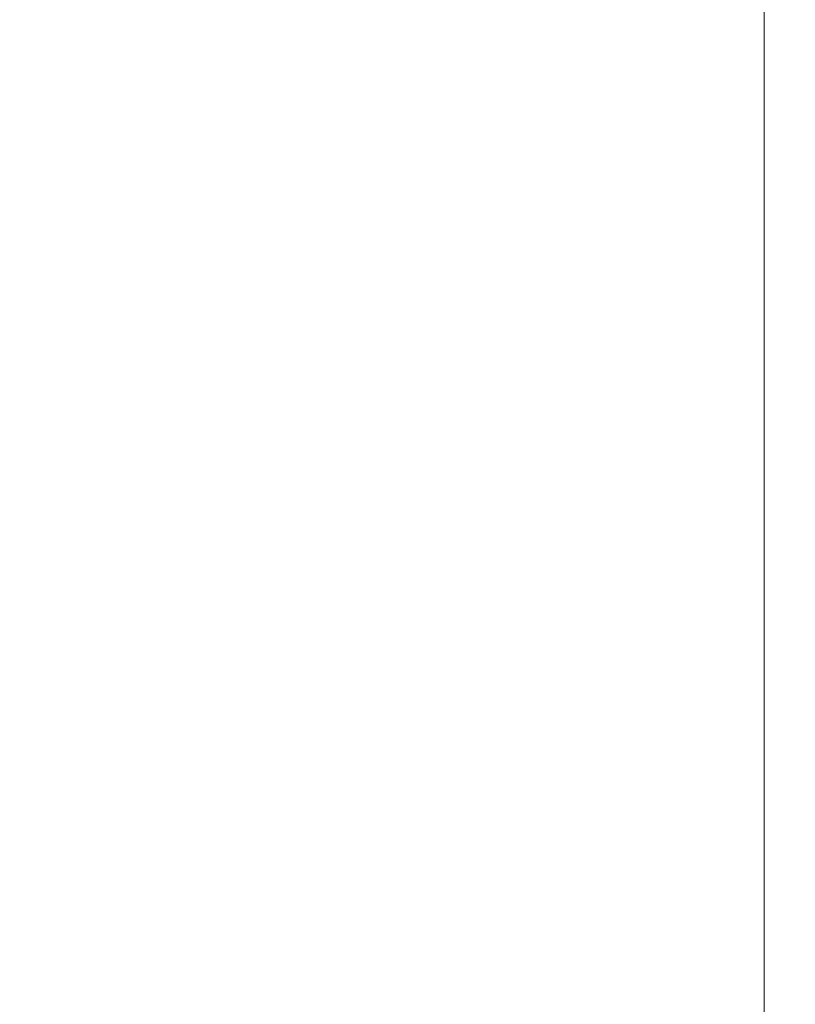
# Model space of a CAD drawing. Header units: millimetres. Extents: x 0 to 4205, y -17 to 2970.
# Tile 24 of 28: x 2447 to 2572, y 1440 to 1598. Entities that reach past the tile are written whole.
import ezdxf

# ---------------------------------------------------------------- set-up
doc = ezdxf.new("R2010")
doc.units = ezdxf.units.MM
doc.header["$LTSCALE"] = 5
doc.styles.add('SLDTEXTSTYLE0', font='TXT', dxfattribs={"width": 0.605})
doc.dimstyles.new('SLDDIMSTYLE0', dxfattribs={"dimtxt": 12.841593, "dimasz": 16.5, "dimexe": 0, "dimexo": 0.0625, "dimgap": 3.210398, "dimtad": 1, "dimdec": 0, "dimrnd": 1e-09, "dimzin": 12, "dimdsep": 46, "dimtxsty": 'SLDTEXTSTYLE0', "dimsah": 1, "dimcen": 0.09, "dimadec": 0, "dimazin": 3, "dimtfac": 1, "dimtdec": 1, "dimtofl": 0, "dimtmove": 0, "dimatfit": 3, "dimfxl": 0, "dimfrac": 2, "dimtolj": 1, "dimtzin": 12, "dimarcsym": 0})

# ---------------------------------------------------------------- blocks, each defined once
blk = doc.blocks.new('_D_1')
at = {"color": 7, "linetype": 'Continuous', "lineweight": 18}
for p, q in [((2419.01, 2832.44), (2571.51, 2832.44)), ((2566.51, 2832.44), (2566.51, 1243.96)), ((2543.85, 2136.95), (2543.85, 2141.36)), ((2543.85, 2141.36), (2563.57, 2141.36)), ((2563.57, 2141.36), (2563.57, 2136.95)), ((2543.85, 2102.65), (2543.85, 2098.24)), ((2563.57, 2098.24), (2563.57, 2102.65)), ((2543.85, 2098.24), (2563.57, 2098.24)), ((2438.92, 1243.96), (2571.51, 1243.96))]:
    blk.add_line(p, q, dxfattribs=at)
for points in [[(2566.51, 2832.44), (2564.01, 2815.94), (2569.01, 2815.94)], [(2566.51, 1243.96), (2569.01, 1260.46), (2564.01, 1260.46)]]:
    blk.add_solid(points, dxfattribs=at)
at = {"color": 7, "linetype": 'Continuous', "lineweight": 18, "char_height": 13.229, "attachment_point": 1, "rotation": 90, "style": 'SLDTEXTSTYLE0'}
for s, insert in [('2352', (2523.85, 2100.2)), ('92,6', (2546.51, 2102.65))]:
    blk.add_mtext(s, dxfattribs=dict(at, insert=insert))

msp = doc.modelspace()

# ---------------------------------------------------------------- dimensions: what is measured, and where the dimension line sits
at = {"color": 7, "linetype": 'Continuous', "lineweight": 18}
dim = msp.add_linear_dim(base=(2566.506106, 1243.959544), p1=(2419.006106, 2832.440157), p2=(2438.924372, 1243.959544), angle=90, text='2352', dimstyle='SLDDIMSTYLE0', dxfattribs=at)
dim.commit()
dim.dimension.update_dxf_attribs({"geometry": '_D_1', "text_midpoint": (2566.506106, 2119.799469), "dimtype": 160})

doc.saveas('drawing.dxf')
